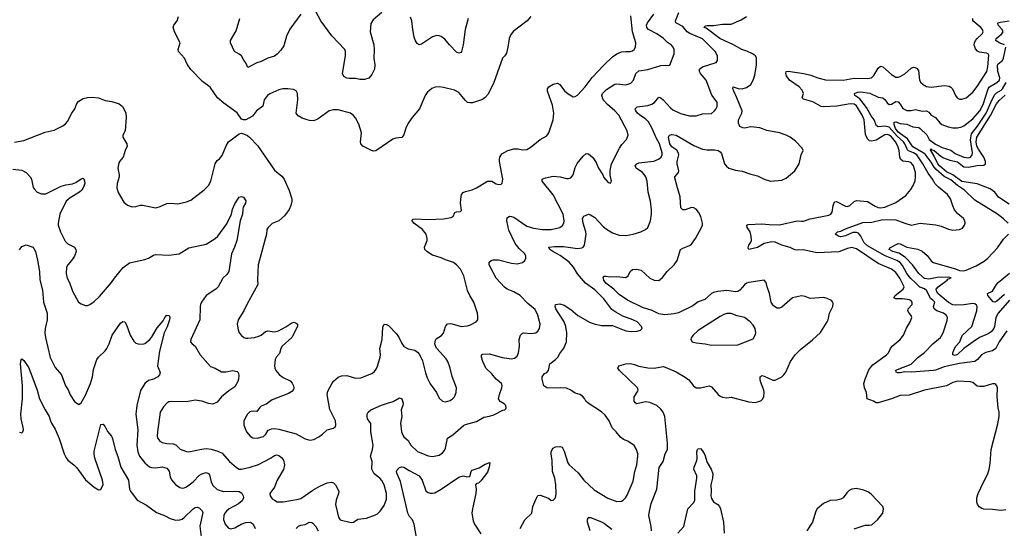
# Model space of a CAD drawing. Header units: inches. Extents: x 1245430 to 1420861, y 606325 to 671315.
# Tile 214 of 256: x 1346651 to 1355617, y 644013 to 648640. Entities that reach past the tile are written whole.
import ezdxf

# ---------------------------------------------------------------- set-up
doc = ezdxf.new("R2010")
doc.units = ezdxf.units.IN
doc.header["$MEASUREMENT"] = 0
doc.layers.add('B3644', color=7, linetype='Continuous')
doc.layers.add('B3654', color=7, linetype='Continuous')

msp = doc.modelspace()

# ---------------------------------------------------------------- linework, layer by layer
at = {"layer": 'B3644', "color": 5}
for points, elevation in [([(1349950, 648706.3), (1349870, 648637.6), (1349850, 648604), (1349844, 648530), (1349875.6, 648410), (1349879.6, 648370), (1349876.9, 648290), (1349885, 648230), (1349880.8, 648190), (1349858.9, 648141.1), (1349830, 648109.4), (1349790, 648095.6), (1349750, 648095.6), (1349710, 648106), (1349650, 648105.1), (1349630, 648109.4), (1349603.9, 648123.9), (1349591.6, 648151.6), (1349617.8, 648310), (1349617.2, 648350), (1349611.1, 648370), (1349493.9, 648493.9), (1349394, 648630), (1349349.7, 648709.7)], 960), ([(1350000, 647518.3), (1349893.2, 647446.8), (1349870, 647445.3), (1349850, 647451.7), (1349776.2, 647490), (1349757.4, 647510), (1349754.3, 647530), (1349763, 647610), (1349739.6, 647690), (1349710, 647746), (1349690, 647769.3), (1349664, 647790), (1349550, 647819.6), (1349510, 647820.7), (1349470, 647809.5), (1349370, 647737), (1349330, 647719.7), (1349290, 647721.7), (1349267.7, 647727.7), (1349223.5, 647743.5), (1349185.5, 647765.5), (1349167.3, 647790), (1349184.5, 647910), (1349180.9, 647970), (1349170, 647994), (1349144.1, 648004.1), (1349091.4, 648011.4), (1349048.7, 648011.3), (1349010, 648002), (1348930, 647964.5), (1348907.7, 647950), (1348878, 647910), (1348866, 647854), (1348807.9, 647812.1), (1348770, 647762), (1348711.1, 647728.9), (1348690, 647728.7), (1348670, 647735.3), (1348631.6, 647791.6), (1348510, 647880.7), (1348452.7, 647930), (1348385.7, 648025.7), (1348316.6, 648076.6), (1348208.2, 648188.2), (1348176.6, 648236.6), (1348150.9, 648290.9), (1348098.7, 648350), (1348095.1, 648370), (1348111.8, 648430), (1348062.2, 648530), (1348050, 648572), (1348055.1, 648590), (1348083.7, 648630), (1348096.2, 648670)], 980), ([(1349210, 648691.6), (1349110, 648552.6), (1349080.7, 648490), (1349057, 648403), (1349030, 648363), (1348997.6, 648330), (1348970, 648309.7), (1348910, 648289.7), (1348850, 648259.2), (1348810, 648248.4), (1348730, 648205.2), (1348710, 648249), (1348691.4, 648271.4), (1348671.8, 648310), (1348650, 648327), (1348606, 648350), (1348569.4, 648430), (1348569.4, 648450), (1348620.9, 648539.1), (1348656.8, 648650)], 960), ([(1346604.5, 647524.5), (1346690, 647542.4), (1346882.6, 647617.4), (1346964.8, 647635.2), (1347044.8, 647675.2), (1347067.3, 647692.7), (1347085.1, 647714.9), (1347124.5, 647790), (1347151.8, 647830), (1347170, 647878), (1347190, 647898.8), (1347230, 647922), (1347268.1, 647931.9), (1347310, 647934), (1347368.2, 647928.2), (1347430, 647904.9), (1347490, 647897.1), (1347555.8, 647875.8), (1347587.3, 647850), (1347610, 647811.3), (1347617.1, 647790), (1347620.4, 647750), (1347612.4, 647630), (1347591, 647590), (1347590.8, 647570), (1347628.2, 647510), (1347628.4, 647490), (1347610.4, 647450), (1347593.4, 647390), (1347560.3, 647350), (1347550, 647322), (1347544.9, 647290), (1347558, 647230), (1347556.4, 647210), (1347538, 647150), (1347536.4, 647110), (1347548.6, 647068.6), (1347599, 646979), (1347632.2, 646952.2), (1347676.4, 646936.4), (1347710, 646939.5), (1347750, 646953.1), (1347770, 646952.9), (1347890, 646928.4), (1347930, 646940.4), (1347990, 646968.4), (1348030, 646970.5), (1348090, 646964), (1348170, 646981.6), (1348210, 646997.1), (1348330, 647090.8), (1348370, 647130.8), (1348391.3, 647170), (1348432, 647330), (1348450, 647358.8), (1348470, 647374.8), (1348494.5, 647405.5), (1348530, 647491), (1348551.5, 647528.5), (1348650, 647602.8), (1348670, 647606.8), (1348690, 647602.8), (1348725.8, 647585.8), (1348748.2, 647568.2), (1348815.8, 647495.8), (1348971.8, 647271.8), (1349037.2, 647217.2), (1349060.5, 647190), (1349106.2, 647086.2), (1349128, 647010), (1349128.2, 646990), (1349120.4, 646950), (1349106.5, 646913.5), (1349063.8, 646856.2), (1349010.3, 646809.7), (1348950, 646784.5), (1348913, 646750), (1348902, 646730), (1348898.4, 646690), (1348822, 646410), (1348816.7, 646276.7), (1348820.7, 646230), (1348718, 646050), (1348693, 645990), (1348641.6, 645910), (1348630.5, 645870), (1348639.8, 645819.8), (1348650.8, 645790), (1348670, 645766.8), (1348691.3, 645750), (1348710, 645743.8), (1348730, 645743.7), (1348788, 645750), (1348830, 645760.3), (1348849.4, 645770), (1348890, 645804), (1348909.6, 645810.4), (1348970, 645800.3), (1349009.3, 645810), (1349074.6, 645845.4), (1349130, 645883.8), (1349150, 645888.2), (1349170, 645879.3), (1349180.5, 645870), (1349181.3, 645850), (1349127.8, 645750), (1349042, 645670), (1349030.4, 645650), (1349016.1, 645603.9), (1348990, 645573.2), (1348978, 645550), (1348970.4, 645490), (1348974, 645470), (1348984.4, 645450), (1349017.6, 645410), (1349050, 645383.6), (1349113.4, 645353.4), (1349133.8, 645333.8), (1349145.8, 645310), (1349148.9, 645290), (1349144.4, 645275.6), (1349130, 645258.7), (1349099.8, 645240.2), (1348950, 645180.4), (1348896.1, 645143.9), (1348850, 645123), (1348834.4, 645110), (1348810, 645075.1), (1348770, 645077.4), (1348747, 645073), (1348724.4, 645050), (1348701.6, 645010), (1348692.5, 644987.5), (1348692.7, 644950), (1348715.5, 644890), (1348750, 644850.5), (1348775.6, 644835.6), (1348814.2, 644834.2), (1348870, 644848.8), (1348891.2, 644870), (1348914, 644906), (1348942.9, 644917.1), (1348970, 644919.6), (1349010, 644914), (1349170, 644874), (1349250, 644828), (1349294.6, 644814.6), (1349330, 644822.2), (1349374.5, 644845.5), (1349408.2, 644870), (1349449.7, 644910.3), (1349510, 644922.8), (1349523.7, 644936.3), (1349529.3, 644950), (1349525.6, 644990), (1349473.9, 645093.9), (1349449.7, 645230), (1349458.2, 645261.8), (1349492.8, 645327.2), (1349510, 645350.7), (1349551.9, 645388.1), (1349581.2, 645398.8), (1349630, 645402.4), (1349710, 645380.3), (1349757.7, 645382.3), (1349858.6, 645421.4), (1349881.3, 645438.7), (1349897.7, 645462.3), (1349910.9, 645489.1), (1349934.7, 645570), (1349937.4, 645590), (1349931, 645650), (1349952.9, 645730), (1349957.1, 645842.9), (1349970, 645870.6), (1349990, 645868), (1350000, 645863)], 980), ([(1346590, 647281.7), (1346671, 647270), (1346710.8, 647250), (1346747.3, 647210), (1346757.3, 647190), (1346774.2, 647114.2), (1346781.4, 647101.4), (1346810.6, 647070), (1346850, 647054.6), (1346890, 647056.9), (1347030, 647124.7), (1347070, 647138.5), (1347133.4, 647146.6), (1347161.8, 647158.2), (1347210, 647192.7), (1347230, 647197.3), (1347233.8, 647193.8), (1347242.6, 647170), (1347242.8, 647150), (1347229, 647110), (1347216.9, 647090), (1347196.5, 647070), (1347110, 647020.3), (1347075.5, 646990), (1347016.8, 646870), (1347001.2, 646790), (1347002.8, 646770), (1347023.1, 646710), (1347065.4, 646625.4), (1347090, 646600.4), (1347150.4, 646570.3), (1347162.8, 646550), (1347164, 646530), (1347150.5, 646489.5), (1347124, 646450), (1347089, 646411), (1347078.4, 646390), (1347074.9, 646330), (1347082.6, 646290), (1347104.4, 646250), (1347130.6, 646170), (1347187.3, 646070), (1347210, 646054.8), (1347250, 646041), (1347270, 646038.8), (1347290, 646047.7), (1347330, 646075.5), (1347379, 646121), (1347487.8, 646250), (1347514.3, 646290), (1347592.8, 646387.2), (1347650, 646428.8), (1347790, 646457), (1347824, 646470), (1347870, 646498.8), (1347890, 646504), (1348010, 646498.3), (1348102, 646510), (1348190, 646564.9), (1348350, 646598.9), (1348431.4, 646648.6), (1348454, 646670), (1348536.8, 646783.2), (1348578.7, 646870), (1348590, 646916), (1348610, 646964.7), (1348630, 646998), (1348650, 647024.7), (1348670, 647032), (1348690, 647024.7), (1348710, 646991.3), (1348707.3, 646970), (1348686.9, 646933.1), (1348682.9, 646917.1), (1348679, 646870), (1348659.6, 646810), (1348627.6, 646632.4), (1348606.2, 646570), (1348579.3, 646510), (1348556.9, 646350), (1348538, 646322), (1348501.6, 646290), (1348459.3, 646210), (1348438, 646190), (1348350, 646131.5), (1348308, 646070), (1348297.3, 646050), (1348294, 646030), (1348292.4, 645910), (1348211, 645730), (1348206, 645710), (1348222, 645690), (1348250, 645671.3), (1348295.8, 645590), (1348390, 645484.4), (1348430, 645468.9), (1348490, 645436.5), (1348530, 645436.1), (1348590, 645447.2), (1348630, 645440.5), (1348639.3, 645430), (1348645.5, 645405.5), (1348643.6, 645370), (1348637.8, 645350), (1348610, 645299.1), (1348555.6, 645264.4), (1348490.3, 645210), (1348450, 645161.3), (1348410, 645142.3), (1348370, 645147.2), (1348310, 645171), (1348250, 645177.6), (1348170, 645164.2), (1348030, 645167.2), (1348010, 645163.1), (1347990, 645151.2), (1347960.5, 645119.5), (1347929, 645070), (1347904.8, 644890), (1347904, 644850), (1347909.3, 644830), (1347927.1, 644807), (1347950, 644793), (1347990, 644784.3), (1348050, 644782.4), (1348071.8, 644771.8), (1348113.9, 644733.9), (1348170, 644710.3), (1348190.9, 644709.1), (1348305.8, 644734.2), (1348350, 644739.2), (1348393.9, 644733.9), (1348455.6, 644715.6), (1348496.2, 644696.2), (1348560.2, 644620.2), (1348624.8, 644564.8), (1348650, 644550.2), (1348670, 644550.2), (1348750, 644569.3), (1348825.6, 644594.4), (1348935.8, 644650), (1348970, 644675.3), (1348990, 644682.4), (1349010, 644676.5), (1349035.8, 644655.8), (1349053.4, 644633.4), (1349063.9, 644590), (1349052, 644548), (1348996.9, 644450), (1348970, 644387), (1348927.8, 644330), (1348930.6, 644310), (1348950, 644282), (1348970, 644267.7), (1348995.2, 644255.2), (1349050, 644253.4), (1349190, 644278.4), (1349210, 644285.7), (1349319.9, 644360.1), (1349383, 644397), (1349450, 644427.3), (1349490, 644434.3), (1349510, 644426.9), (1349526, 644410), (1349555.8, 644350), (1349554.7, 644330), (1349532.9, 644270), (1349526, 644230), (1349554.9, 644114.9), (1349570, 644091), (1349670, 644066), (1349690, 644070.4), (1349730, 644095.8), (1349810, 644106.7), (1349890, 644134.9), (1349910, 644146), (1349932.2, 644167.7), (1349970, 644220.7), (1349990, 644278), (1349992.1, 644330), (1349968.6, 644410), (1349950, 644447.6), (1349930, 644469.7), (1349880.4, 644510), (1349858.7, 644550), (1349860.8, 644620.8), (1349846.3, 644670), (1349864.7, 644730), (1349868.8, 644770), (1349847.4, 644890), (1349847.7, 644967.7), (1349818, 645010), (1349814, 645030), (1349816.2, 645050), (1349825.1, 645070), (1349850, 645090.4), (1349945.3, 645134.7), (1350000, 645151)], 960), ([(1346650, 646547.7), (1346670, 646578), (1346710, 646591.3), (1346770, 646570.8), (1346779.5, 646559.5), (1346794.4, 646530), (1346813.3, 646453.3), (1346830.3, 646350), (1346834.4, 646274.4), (1346859, 646179), (1346869.2, 646070), (1346900.2, 645970), (1346901.6, 645910), (1346882.9, 645830), (1346880.2, 645790), (1346884.7, 645750), (1346928.3, 645568.3), (1346975.4, 645475.4), (1347030.6, 645410), (1347068.7, 645310), (1347091.5, 645271.5), (1347110, 645226.8), (1347150, 645167.3), (1347190, 645138.8), (1347210, 645153.4), (1347250, 645224.2), (1347295.8, 645330), (1347314.4, 645390), (1347323.3, 645456.7), (1347353.3, 645550), (1347367.6, 645570), (1347430, 645627.2), (1347446, 645650), (1347467.4, 645690), (1347494.7, 645770), (1347570, 645878), (1347590, 645894), (1347610, 645891.3), (1347624.4, 645864.4), (1347655.6, 645770), (1347690, 645714.9), (1347710, 645698.7), (1347730, 645690.3), (1347770, 645687.6), (1347790, 645695.3), (1347833.4, 645726.6), (1347851.9, 645748.1), (1347904.3, 645835.7), (1347959.1, 645900.9), (1347971.8, 645930), (1347990, 645951.4), (1348011, 645950), (1348019.8, 645930), (1348016.3, 645910), (1347993.6, 645846.4), (1347965.4, 645790), (1347924.9, 645624.9), (1347906.7, 645490), (1347931.6, 645431.5), (1347925.3, 645410), (1347910, 645389.7), (1347870, 645369.7), (1347822.8, 645357.2), (1347790.4, 645329.6), (1347751.8, 645268.2), (1347718, 645130), (1347707.9, 645050), (1347726, 644910), (1347718.2, 644770), (1347727.9, 644707.9), (1347740.8, 644670), (1347790, 644608.5), (1347833.1, 644573.1), (1347850, 644566.5), (1347890, 644562.8), (1347950, 644571.5), (1347990, 644560.3), (1348012.5, 644532.5), (1348022.2, 644482.2), (1348033.8, 644453.8), (1348071.4, 644411.4), (1348110, 644383.1), (1348130, 644378.7), (1348150, 644381.1), (1348170, 644390.3), (1348230, 644436.5), (1348290, 644496.1), (1348310, 644509.2), (1348350, 644519.6), (1348370, 644511.8), (1348378.1, 644498.1), (1348394.8, 644434.8), (1348410, 644402), (1348450, 644367.6), (1348506.7, 644346.7), (1348610, 644350.9), (1348650, 644347), (1348673.9, 644333.9), (1348687.6, 644310), (1348688.4, 644290), (1348675.7, 644264.3), (1348643.5, 644236.5), (1348559.6, 644190), (1348534.6, 644170), (1348518.9, 644150), (1348510.3, 644130), (1348507.3, 644092.7), (1348521.3, 644050), (1348550, 644017.1), (1348570, 644008.9), (1348610, 644017.4), (1348669, 644051), (1348710, 644067.1), (1348749, 644069), (1348762.8, 644062.8), (1348775.8, 644050), (1348795.3, 644010)], 940), ([(1346650, 644886.4), (1346670, 644883), (1346679.3, 644890), (1346685.1, 644910), (1346684.2, 644930), (1346665.7, 645010), (1346662.2, 645050), (1346676.4, 645190), (1346676, 645310), (1346659.7, 645510), (1346665.1, 645550), (1346670, 645556.3), (1346690, 645538.8), (1346734.3, 645474.3), (1346810, 645270.8), (1346831.1, 645191.1), (1346883.1, 645090), (1346920.4, 645030), (1346930.4, 644990), (1346940.3, 644970), (1346975.2, 644915.2), (1347010, 644830.5), (1347056.3, 644690), (1347073.6, 644653.6), (1347090, 644633.6), (1347145.3, 644590), (1347170, 644562.6), (1347250, 644454.9), (1347330, 644388.5), (1347370, 644363), (1347390, 644367.3), (1347409.8, 644410.2), (1347406.3, 644450), (1347336.8, 644650), (1347328.2, 644691.8), (1347330, 644714.8), (1347390, 644956), (1347410, 644960.7), (1347430, 644937.3), (1347450, 644894.8), (1347488, 644850), (1347497.6, 644830), (1347520.7, 644730), (1347544.9, 644664.9), (1347572.1, 644570), (1347642, 644450), (1347652.3, 644370), (1347659.1, 644350), (1347721.6, 644270), (1347804.4, 644224.4), (1347896.7, 644156.7), (1347970, 644130.3), (1348022.4, 644102.4), (1348070, 644088), (1348110, 644089.2), (1348130, 644097.6), (1348150, 644111.4), (1348230, 644188.9), (1348250, 644201.7), (1348270, 644204.9), (1348290, 644196.4), (1348313.5, 644173.5), (1348317.5, 644157.5), (1348292.7, 644032.7), (1348306.7, 643910)], 920), ([(1349170, 644010.2), (1349190, 644031.1), (1349210, 644042), (1349250.9, 644049.1), (1349290, 644068.5), (1349310, 644066.4), (1349320.3, 644060.3), (1349349.1, 644029.1), (1349369.3, 643989.3)], 940)]:
    msp.add_lwpolyline(points, dxfattribs=dict(at, elevation=elevation))
at = {"layer": 'B3654', "color": 5}
for points, elevation in [([(1351210, 644010.8), (1351250, 644090.6), (1351314.5, 644150), (1351325.4, 644210), (1351350, 644274.8), (1351370, 644310.8), (1351390, 644314.8), (1351466.2, 644286.2), (1351490, 644267.3), (1351510, 644267.7), (1351529.2, 644290), (1351535.8, 644330), (1351533.5, 644410), (1351525.3, 644470), (1351503.8, 644530), (1351498.5, 644630), (1351489.8, 644690.2), (1351491.1, 644710), (1351498.9, 644730), (1351510, 644743.1), (1351530, 644754.3), (1351570, 644757.6), (1351590.2, 644750.2), (1351610, 644714), (1351642.2, 644610), (1351653.8, 644590), (1351736.4, 644516.4), (1351788.9, 644450), (1351882.7, 644362.7), (1352006.4, 644286.4), (1352090, 644257.6), (1352130, 644260.4), (1352146, 644270), (1352168.4, 644291.5), (1352184.1, 644315.9), (1352239, 644441), (1352253.8, 644530), (1352271.8, 644590), (1352279.7, 644670), (1352278.9, 644690), (1352266.6, 644730), (1352246.1, 644766.1), (1352190, 644805.1), (1352150, 644821.6), (1352121.4, 644841.4), (1352084.2, 644890), (1352047.6, 644927.6), (1352019.7, 644990), (1351982.9, 645042.9), (1351950, 645073.3), (1351826.6, 645150), (1351807, 645170), (1351794.7, 645194.7), (1351776.6, 645216.6), (1351751.3, 645231.3), (1351710, 645243.6), (1351669.4, 645270), (1351630, 645287.1), (1351571.7, 645291.7), (1351470, 645287.6), (1351452.3, 645292.3), (1351424.5, 645310), (1351409.6, 645370), (1351409.5, 645390), (1351430, 645421), (1351450, 645431), (1351465.2, 645450), (1351477.2, 645510), (1351531.8, 645548.2), (1351550.8, 645569.2), (1351570, 645603), (1351607.7, 645652.3), (1351631.2, 645710), (1351632.6, 645790), (1351623.8, 645850), (1351607.9, 645890), (1351532.6, 646010), (1351526.2, 646030), (1351530, 646050.6), (1351570, 646056.5), (1351610, 646042.6), (1351670, 646003.6), (1351732.7, 645950), (1351846.2, 645886.2), (1351891.2, 645868.8), (1351950, 645857.6), (1352050, 645859.5), (1352170, 645810.4), (1352223.9, 645803.9), (1352273, 645807), (1352303.2, 645816.8), (1352319, 645830), (1352313.2, 645850), (1352272.7, 645890), (1352233.2, 645910), (1352142, 645942), (1352078.7, 645978.7), (1352044.6, 646004.6), (1351970, 646102), (1351890, 646183.1), (1351803.8, 646243.8), (1351730, 646328.5), (1351694.3, 646390), (1351654.8, 646434.8), (1351573.9, 646493.9), (1351504.7, 646530), (1351478.7, 646550), (1351469.3, 646570), (1351521.9, 646578.1), (1351603.3, 646576.7), (1351730, 646559.3), (1351770, 646563.1), (1351783.7, 646570), (1351794.3, 646590), (1351808.7, 646690), (1351806.8, 646710), (1351781.4, 646790), (1351777.6, 646830), (1351788.2, 646851.8), (1351830, 646870.4), (1351850, 646865.5), (1351890, 646840.3), (1351961.9, 646761.9), (1351994.4, 646734.4), (1352050, 646702.2), (1352110, 646680.7), (1352170, 646678.2), (1352239, 646690), (1352308.7, 646711.3), (1352349.7, 646730.3), (1352371.1, 646748.9), (1352396.9, 646810), (1352404.7, 646870), (1352404.7, 646910), (1352395.4, 646990), (1352373.5, 647070), (1352365.3, 647170), (1352354.2, 647210), (1352342.2, 647230), (1352322.6, 647250), (1352264.7, 647290), (1352256.9, 647310), (1352269.6, 647330), (1352290, 647338), (1352425.6, 647354.4), (1352469.6, 647370), (1352491.2, 647390), (1352500.4, 647410), (1352501.4, 647430), (1352477.7, 647510), (1352446.8, 647566.8), (1352410.5, 647650), (1352375.9, 647710), (1352350, 647738.1), (1352299.3, 647770), (1352277.6, 647790), (1352261.7, 647810), (1352255.6, 647830), (1352273.5, 647846.5), (1352370, 647859.3), (1352408.4, 647871.6), (1352432.2, 647887.8), (1352470, 647935.8), (1352490, 647928.9), (1352510, 647911.3), (1352577.6, 647837.6), (1352599.8, 647819.8), (1352670, 647786.3), (1352750, 647766.7), (1352810, 647766.7), (1352870, 647783.7), (1352950, 647788), (1352979, 647810), (1352990, 647824.7), (1353002.7, 647850), (1353003.7, 647890), (1352954.9, 647954.9), (1352901.5, 648090), (1352851.8, 648150), (1352841.2, 648170), (1352841.5, 648190), (1352868.6, 648211.4), (1352992.7, 648250), (1353007, 648270), (1353005.1, 648310), (1352984.4, 648350), (1352967.1, 648370), (1352870, 648465.7), (1352753, 648513), (1352730.6, 648530.6), (1352690, 648577), (1352627, 648610), (1352622.9, 648630), (1352653.6, 648706.4)], 940), ([(1350000, 645151), (1350053.2, 645166.8), (1350110, 645199.1), (1350130, 645191), (1350142.6, 645150), (1350139.6, 645130), (1350123.7, 645090), (1350130.2, 645030.2), (1350119.6, 644970), (1350129, 644890), (1350139.9, 644859.9), (1350150, 644845.5), (1350190, 644810.7), (1350214.4, 644770), (1350273.3, 644713.3), (1350370, 644672), (1350410, 644666.5), (1350470, 644679.5), (1350500.9, 644699.1), (1350519.3, 644720.7), (1350530, 644742.8), (1350547.6, 644832.4), (1350595.2, 644864.8), (1350692.6, 644947.4), (1350710, 644956.9), (1350810, 644983.8), (1350876.6, 645023.4), (1350930, 645032.2), (1350970, 645044.9), (1351050, 645086.8), (1351069, 645091), (1351079, 645101), (1351082, 645110), (1351077.2, 645130), (1351064.1, 645144.1), (1351026.3, 645166.3), (1351012, 645190), (1351020.5, 645230), (1351042.4, 645290), (1351045.1, 645310), (1351038.3, 645330), (1350990.5, 645370.5), (1350950, 645419.7), (1350895.1, 645470), (1350868.4, 645531.6), (1350856.3, 645570), (1350856, 645590), (1350870, 645598.4), (1350930, 645601.5), (1351045.8, 645565.8), (1351130, 645555.6), (1351158, 645562), (1351180.4, 645579.6), (1351194.7, 645610), (1351203, 645670), (1351199.6, 645730), (1351212.3, 645770), (1351230, 645787.7), (1351238, 645790), (1351310, 645785.2), (1351352.3, 645790), (1351370, 645805.5), (1351383.5, 645830), (1351391, 645870), (1351370, 645953.2), (1351344.9, 646004.9), (1351279.3, 646059.3), (1351210, 646131.9), (1351150, 646165.8), (1351089, 646189), (1351065.7, 646205.7), (1350991.2, 646290), (1350927.3, 646410), (1350927.3, 646432.7), (1350944, 646450), (1350963.3, 646456.7), (1351010, 646456), (1351130, 646425.2), (1351181.5, 646418.5), (1351229.3, 646430.7), (1351252, 646448), (1351261.2, 646470), (1351260.9, 646490), (1351251.6, 646510), (1351199.1, 646559), (1351164.3, 646604.3), (1351106.6, 646726.6), (1351087.6, 646810), (1351090, 646838.8), (1351110, 646851.6), (1351130, 646850.2), (1351150, 646842.3), (1351270, 646761.3), (1351330, 646742.4), (1351412.5, 646732.5), (1351490, 646731.5), (1351569, 646750), (1351593.5, 646766.5), (1351605.6, 646790), (1351607.8, 646810), (1351599.7, 646870), (1351510, 647048), (1351407.8, 647170), (1351409.4, 647190), (1351438, 647202), (1351510, 647216.5), (1351571.7, 647211.7), (1351630, 647196), (1351650, 647195.3), (1351670, 647202.4), (1351690.8, 647229.2), (1351710, 647294), (1351728.2, 647331.8), (1351782.5, 647397.5), (1351810, 647421.6), (1351830, 647420.4), (1351870, 647386.4), (1351899.4, 647339.4), (1351922.4, 647290), (1351960.7, 647230), (1351970, 647204.7), (1352010, 647158), (1352030, 647152), (1352039, 647170), (1352029.2, 647229.2), (1352029.4, 647269.4), (1352041.3, 647330), (1352111.9, 647470), (1352135, 647505), (1352176.9, 647550), (1352193, 647590), (1352184, 647630), (1352106.4, 647770), (1352072.1, 647810), (1352002.7, 647870), (1351965.7, 647910), (1351951.3, 647950), (1351959.7, 647970), (1351993.8, 648006.2), (1352070, 648053.6), (1352090, 648056.9), (1352170, 648047.7), (1352216.5, 648063.5), (1352242, 648090), (1352262.7, 648150), (1352290, 648174.3), (1352370, 648186.2), (1352490, 648224.7), (1352527.7, 648227.7), (1352557.2, 648222.8), (1352572.8, 648227.2), (1352609.6, 648330), (1352609.6, 648370), (1352602, 648390), (1352588, 648408), (1352550, 648432.3), (1352513.6, 648470), (1352452.2, 648510), (1352378.5, 648550), (1352362.2, 648570), (1352359.9, 648590), (1352367.4, 648612.6), (1352425.8, 648690)], 960), ([(1350000, 645863), (1350010, 645858), (1350081.5, 645781.5), (1350106.3, 645746.3), (1350130, 645693), (1350150, 645667), (1350190, 645647), (1350250, 645634), (1350275.1, 645615.1), (1350292.9, 645592.9), (1350318, 645538), (1350346.6, 645426.6), (1350362.6, 645382.6), (1350390, 645327.7), (1350446, 645250), (1350470, 645198), (1350502, 645170), (1350530, 645164.9), (1350570, 645176.3), (1350592.7, 645190), (1350609.6, 645210.4), (1350627, 645250), (1350627.3, 645290), (1350590, 645395.3), (1350571.6, 645470), (1350549.7, 645529.7), (1350535.2, 645555.2), (1350449.7, 645649.7), (1350437.6, 645670), (1350431.5, 645690), (1350436.6, 645723.4), (1350444.6, 645735.4), (1350493.4, 645766.6), (1350510, 645787.3), (1350527.8, 645850), (1350547.2, 645872.8), (1350570, 645875.3), (1350590, 645871.8), (1350670, 645848.8), (1350730, 645854.9), (1350757.2, 645862.8), (1350809, 645890), (1350822.7, 645910), (1350824.1, 645944.1), (1350819.5, 645970), (1350788, 646070), (1350750.9, 646130.9), (1350730, 646177.2), (1350696.9, 646310), (1350665.6, 646370), (1350630, 646409.6), (1350600.9, 646430), (1350530, 646455.1), (1350490, 646474.8), (1350410, 646499.3), (1350357.6, 646530), (1350339.6, 646550), (1350337.6, 646570), (1350360.7, 646630), (1350362.9, 646650), (1350351.3, 646690), (1350318.7, 646730), (1350239.5, 646790), (1350223.7, 646810), (1350225.1, 646814.9), (1350235.1, 646824.9), (1350251.7, 646828.3), (1350370, 646823.6), (1350510, 646828), (1350580.1, 646839.9), (1350599, 646850), (1350614.8, 646885.2), (1350628, 646892), (1350664.1, 646895.9), (1350674.9, 646905.1), (1350664.7, 646970), (1350667.7, 647007.7), (1350675.6, 647050), (1350691, 647069), (1350710, 647078), (1350770, 647093.1), (1350810, 647110.3), (1350910, 647172.4), (1350950.4, 647170.4), (1350990, 647148), (1351010, 647142), (1351036.2, 647143.8), (1351046, 647154), (1351051.8, 647190), (1351020.5, 647350), (1351020.5, 647370), (1351024.2, 647390), (1351041.5, 647418.5), (1351097.2, 647450), (1351150, 647466.7), (1351190, 647466.4), (1351230, 647455.8), (1351270, 647459.5), (1351310, 647482.4), (1351389.4, 647550), (1351450, 647583), (1351469.7, 647610.3), (1351509.7, 647730), (1351516, 647790), (1351503.8, 647863.8), (1351457, 647990), (1351458, 648010), (1351469.4, 648030), (1351510, 648054.4), (1351550, 648062), (1351570, 648050.6), (1351613.4, 647993.4), (1351644.5, 647964.5), (1351690, 647939.3), (1351710, 647940.5), (1351730, 647954.9), (1351799.8, 648030), (1351865, 648115), (1351970, 648226.2), (1352050, 648303.2), (1352090, 648329.1), (1352130, 648346.7), (1352170, 648351.6), (1352210, 648350.3), (1352230, 648356.9), (1352247.8, 648370), (1352259.7, 648390), (1352262, 648430), (1352232.2, 648530), (1352215.2, 648675.2)], 980), ([(1351304.9, 648670), (1351272.4, 648630), (1351146.3, 648533.7), (1351119.9, 648500.1), (1351108.4, 648470), (1351097.6, 648390), (1351084.4, 648335.6), (1351070, 648312.7), (1351048, 648290), (1350968.7, 648070), (1350917.7, 647962.3), (1350888.6, 647931.4), (1350865, 647915), (1350774.8, 647885.2), (1350750, 647882.6), (1350730, 647888.2), (1350710, 647903.6), (1350650, 647978.4), (1350610, 647998.7), (1350510, 648024.7), (1350470.4, 648029.6), (1350433.8, 648026.2), (1350405.3, 648014.7), (1350362.3, 647977.7), (1350344.4, 647950), (1350290.4, 647830), (1350224.4, 647750), (1350190, 647699.3), (1350166.6, 647653.4), (1350150, 647594), (1350140.3, 647579.7), (1350130, 647569.6), (1350076.7, 647563.3), (1350050, 647551.8), (1350000, 647518.3)], 980), ([(1350734.9, 648650), (1350707.2, 648550), (1350688.9, 648411.1), (1350675.5, 648350), (1350670, 648342.7), (1350650, 648336), (1350630, 648343.7), (1350563.6, 648410), (1350522.5, 648462.5), (1350490, 648487.6), (1350470, 648494.7), (1350450, 648496.3), (1350410, 648484.2), (1350310, 648416.2), (1350290, 648412.3), (1350270, 648423.7), (1350252.7, 648452.7), (1350242.3, 648482.3), (1350229.7, 648550), (1350222, 648630), (1350210, 648662.7)], 960), ([(1352403.9, 643990), (1352402.2, 644030), (1352380.4, 644130), (1352386, 644170), (1352401.6, 644238.4), (1352454, 644370), (1352475.2, 644564.8), (1352510, 644620.7), (1352529.7, 644690), (1352549.8, 644730.2), (1352551.6, 644788.4), (1352530, 644999), (1352524.9, 645030), (1352510, 645071.1), (1352490, 645098), (1352452.6, 645130), (1352390, 645158.5), (1352350, 645164), (1352270, 645145.7), (1352256, 645156), (1352247.4, 645170), (1352247.1, 645210), (1352279.8, 645260.2), (1352282.8, 645270), (1352276.8, 645290), (1352114.2, 645450), (1352098.9, 645470), (1352106, 645490), (1352170, 645510.2), (1352210, 645513.7), (1352250, 645503.8), (1352290, 645487.6), (1352370, 645472.2), (1352430, 645471.1), (1352510, 645484.9), (1352530, 645479.7), (1352630, 645436.2), (1352710, 645389.1), (1352743.5, 645363.5), (1352786.5, 645310), (1352810, 645291.6), (1352850, 645290.3), (1352930, 645307.7), (1352950, 645299.1), (1353010.3, 645230.3), (1353030, 645214), (1353050, 645204.9), (1353090, 645198.8), (1353130, 645207.3), (1353290, 645163.1), (1353350, 645158.4), (1353390, 645168.2), (1353403.5, 645176.5), (1353417, 645190), (1353426.5, 645213.5), (1353431.5, 645248.5), (1353427.6, 645270), (1353396.9, 645350), (1353393.3, 645370), (1353394.5, 645390), (1353401.7, 645398.3), (1353410, 645402.4), (1353430, 645398.5), (1353510, 645361.1), (1353530, 645361.6), (1353590, 645390.4), (1353610, 645408), (1353627.7, 645432.3), (1353671.1, 645530), (1353711.3, 645590), (1353760, 645640), (1353870, 645727.4), (1353944.5, 645795.5), (1354004, 645890), (1354012.8, 645910), (1354025.1, 645970), (1354055.8, 646030), (1354059.3, 646059.3), (1354057, 646070), (1354044.7, 646084.7), (1354005.1, 646105.1), (1353972.6, 646112.6), (1353850, 646103.5), (1353803.1, 646123.1), (1353770, 646126.9), (1353690, 646109.7), (1353590, 646023.5), (1353570, 646016.1), (1353550, 646016.4), (1353516.1, 646036.1), (1353493.1, 646070), (1353479.5, 646150), (1353458.4, 646210), (1353450, 646249.2), (1353430, 646269.6), (1353290, 646248.7), (1353270, 646242), (1353250, 646228.5), (1353210, 646180.4), (1353190, 646167.1), (1353170, 646163.5), (1353090, 646177.7), (1353010, 646167), (1352970, 646156.8), (1352950, 646148.1), (1352890, 646093.3), (1352830, 646072.9), (1352782, 646038), (1352650, 645973.5), (1352610, 645963.1), (1352525.9, 645954.1), (1352470, 645962.8), (1352410, 645993.4), (1352323, 646023), (1352185.4, 646090), (1352110, 646141.2), (1352062, 646190), (1351990, 646243.4), (1351969.2, 646270), (1351965.1, 646294.9), (1351973.6, 646306.4), (1351990, 646307.4), (1352030, 646300.3), (1352090, 646304.2), (1352170, 646295.5), (1352191.2, 646308.8), (1352211.7, 646348.3), (1352230, 646366.8), (1352269.4, 646370.6), (1352310, 646360.7), (1352390.5, 646290), (1352427.3, 646270), (1352470, 646268.9), (1352484.2, 646275.8), (1352504.9, 646295.1), (1352546.9, 646350), (1352609.7, 646410), (1352637.2, 646450), (1352670, 646548), (1352690, 646561.7), (1352750, 646584.9), (1352770, 646598.4), (1352806.6, 646650), (1352861.3, 646750), (1352867.6, 646770), (1352867.6, 646790), (1352852.8, 646850), (1352833.3, 646890), (1352810, 646916.2), (1352790, 646927.6), (1352770, 646931.3), (1352710, 646911.6), (1352690, 646909.6), (1352672, 646930), (1352665.7, 647030), (1352640.5, 647110), (1352618.3, 647201.7), (1352618, 647210), (1352649.7, 647250), (1352654.6, 647265.4), (1352638.8, 647330), (1352638.4, 647350), (1352652.4, 647410), (1352650, 647426), (1352634, 647454), (1352590, 647484.9), (1352571.1, 647510), (1352559.4, 647570), (1352569.1, 647590.9), (1352590, 647595.6), (1352630, 647588.1), (1352790, 647495.3), (1352870, 647463.6), (1352910, 647455.6), (1352976.7, 647456.7), (1353011.4, 647451.4), (1353030, 647439.3), (1353043.1, 647423.1), (1353070.4, 647330), (1353087.6, 647307.6), (1353110, 647290.4), (1353170, 647272), (1353230, 647262), (1353310, 647233.8), (1353370, 647220.3), (1353430, 647190.3), (1353487.5, 647172.5), (1353590, 647180.3), (1353630, 647198.7), (1353710, 647266), (1353749.7, 647330), (1353768.3, 647410), (1353785.6, 647450), (1353776.9, 647470), (1353714.7, 647534.7), (1353668.2, 647570), (1353630.4, 647590.4), (1353569, 647611), (1353453.3, 647633.3), (1353390, 647655.3), (1353310, 647665.7), (1353250, 647654.2), (1353235.3, 647655.3), (1353209.9, 647669.9), (1353197.5, 647697.5), (1353197.7, 647730), (1353226.8, 647790), (1353228.8, 647810), (1353182.3, 647930), (1353153, 647990), (1353145.2, 648014.8), (1353147.6, 648030), (1353194.4, 648014.4), (1353230, 648011.4), (1353270, 648023.2), (1353308.6, 648051.4), (1353331.1, 648088.9), (1353345.1, 648134.9), (1353361.9, 648230), (1353361.8, 648290), (1353351.5, 648311.5), (1353324.4, 648330), (1353273.6, 648353.6), (1353228.3, 648368.2), (1353152, 648412), (1353027.9, 648467.9), (1352902.5, 648562.5), (1352885.6, 648570), (1352885.8, 648574.2), (1352896.6, 648583.4), (1352914, 648586), (1352967.6, 648587.6), (1353050, 648599.5), (1353130, 648598.6), (1353222.4, 648637.6), (1353270, 648667.8)], 920), ([(1355630, 644181.6), (1355590, 644175.4), (1355510, 644185.4), (1355430, 644187.8), (1355412.9, 644192.9), (1355389.6, 644209.6), (1355372.8, 644232.8), (1355365.6, 644250), (1355367.1, 644290), (1355379.7, 644330), (1355426.8, 644433.2), (1355468.5, 644510), (1355480.3, 644550), (1355490, 644602), (1355496.2, 644730), (1355557.6, 644962.4), (1355569.8, 645030), (1355571, 645070), (1355562, 645110), (1355551.5, 645208.5), (1355554, 645290), (1355549.3, 645310), (1355540.9, 645320.9), (1355530, 645326.6), (1355510, 645327.3), (1355430, 645304.2), (1355390, 645301.7), (1355370, 645307.2), (1355330, 645338), (1355310, 645345.3), (1355190, 645351.6), (1355150, 645340.8), (1355090, 645310.7), (1354890, 645270.8), (1354750, 645223.1), (1354670, 645221.7), (1354590, 645191.1), (1354470, 645155.1), (1354450, 645155.6), (1354425.2, 645170), (1354369.6, 645190), (1354361.6, 645250), (1354343, 645290), (1354337.6, 645330), (1354348.7, 645370), (1354384.8, 645455.2), (1354400.4, 645479.6), (1354420.4, 645499.7), (1354544, 645590), (1354562.2, 645610), (1354581.8, 645650), (1354597.6, 645670), (1354669.6, 645730), (1354700.5, 645770), (1354725.1, 645834.9), (1354760.7, 645890), (1354775.6, 645930), (1354767.8, 645950), (1354749.8, 645969.8), (1354739.1, 645990), (1354740.5, 646010), (1354777.6, 646050), (1354778.4, 646070), (1354766.6, 646086.6), (1354752.8, 646092.8), (1354690, 646101.3), (1354630, 646101.6), (1354609.8, 646110), (1354624.4, 646130), (1354696.3, 646190), (1354705.6, 646210), (1354665.9, 646290), (1354630, 646339), (1354590, 646369.1), (1354470, 646423), (1354270, 646554.8), (1354230, 646567.2), (1354190, 646558.1), (1354110, 646529.2), (1353910, 646519), (1353790, 646547.6), (1353730, 646542.4), (1353710, 646545.1), (1353667.1, 646567.2), (1353590, 646587.7), (1353530, 646614.9), (1353498.8, 646618.8), (1353430, 646604.4), (1353370, 646567.6), (1353289.8, 646549.8), (1353283.3, 646563.3), (1353289.8, 646590.2), (1353306.3, 646610), (1353314.5, 646630), (1353311.5, 646671.5), (1353302, 646710), (1353277, 646750), (1353273.2, 646770), (1353283.3, 646776.7), (1353410, 646782.3), (1353475.8, 646775.8), (1353570, 646774.6), (1353730, 646811.1), (1353770, 646805.9), (1353788.3, 646808.3), (1353850, 646828.9), (1354018.4, 646861.6), (1354037.4, 646870), (1354050.6, 646889.4), (1354059.8, 646950), (1354070, 646982), (1354090, 646987), (1354170, 646942.2), (1354190, 646941.8), (1354210, 646948.9), (1354250, 646987.2), (1354270, 646995.5), (1354370, 646984.7), (1354442.5, 646942.5), (1354470, 646932.3), (1354490, 646929.3), (1354530, 646935.6), (1354630, 646975.5), (1354719.8, 647040.2), (1354765.8, 647094.2), (1354787.8, 647132.2), (1354804.4, 647175.6), (1354809.3, 647210), (1354808.3, 647250), (1354790.3, 647310.3), (1354773.4, 647333.4), (1354761.8, 647341.8), (1354747.5, 647347.5), (1354693, 647353), (1354673, 647370), (1354666.7, 647390), (1354660.5, 647450), (1354648.7, 647490), (1354626.5, 647530), (1354590, 647575.4), (1354570, 647590.8), (1354550, 647595.6), (1354530, 647591.9), (1354450, 647544.9), (1354410, 647534.2), (1354390, 647539.3), (1354370, 647556.9), (1354354.5, 647594.5), (1354340.4, 647730), (1354322.7, 647770), (1354270, 647856.2), (1354250, 647870.3), (1354213.8, 647873.8), (1354093, 647853), (1353966.5, 647846.5), (1353950, 647850.7), (1353873.1, 647893.1), (1353790, 647915.8), (1353775.8, 647930), (1353787.4, 647970), (1353777.8, 647997.8), (1353748.7, 648028.7), (1353661.6, 648090), (1353635.3, 648130), (1353628.7, 648150), (1353631.9, 648168.1), (1353650, 648171.4), (1353791, 648150), (1353854.2, 648134.2), (1353919.1, 648110), (1353990, 648093.1), (1354149.9, 648090.1), (1354250, 648109.3), (1354370, 648105.4), (1354407.9, 648112.1), (1354430, 648132.2), (1354470, 648198.9), (1354490, 648216), (1354510, 648211.7), (1354590, 648140.2), (1354630, 648118.5), (1354650, 648116.1), (1354670, 648121.8), (1354710, 648146.4), (1354770, 648199.6), (1354790, 648206.9), (1354804.8, 648204.8), (1354818.3, 648198.3), (1354836.4, 648176.4), (1354845, 648090), (1354855.8, 648070), (1354878, 648050), (1354910, 648033.7), (1354950, 648026.3), (1355070, 648042.6), (1355115.1, 648035.1), (1355130, 648027.7), (1355145.5, 648010), (1355173, 647950), (1355188, 647930), (1355210, 647918.4), (1355230, 647915.8), (1355270, 647930.3), (1355330, 647981.1), (1355370, 648031.7), (1355459, 648170), (1355468.6, 648211.4), (1355477, 648317), (1355469.8, 648329.8), (1355455.5, 648335.5), (1355390, 648346.1), (1355373.3, 648353.3), (1355354.1, 648374.1), (1355342, 648410), (1355344.6, 648430), (1355353.8, 648450), (1355369.8, 648470), (1355415.1, 648510), (1355425.1, 648530), (1355419.8, 648550), (1355403.1, 648570), (1355331, 648630), (1355331.9, 648650)], 880), ([(1355619.8, 648410), (1355570.7, 648430.7), (1355538.9, 648450), (1355544.1, 648470), (1355593.7, 648510), (1355607.3, 648530), (1355598.2, 648550), (1355561.6, 648590), (1355559.7, 648610), (1355581.1, 648618.9), (1355660.5, 648630)], 860), ([(1355640.2, 645810), (1355569.2, 645710), (1355539.6, 645650), (1355510, 645628.6), (1355450, 645613.3), (1355430, 645603.5), (1355410, 645589.7), (1355372.2, 645547.8), (1355350, 645530.8), (1355210, 645510.9), (1355070, 645481.2), (1354990, 645450.6), (1354970, 645447.8), (1354772.8, 645432.8), (1354710, 645436.8), (1354670, 645428.4), (1354648.3, 645428.3), (1354633.8, 645433.8), (1354630, 645451.1), (1354770, 645507.5), (1354830, 645568), (1354890, 645611.7), (1354967.1, 645690), (1355036.8, 645750), (1355060.9, 645790), (1355097, 645903), (1355098.9, 645930), (1355089.7, 645950), (1355062.2, 645970), (1355003.5, 645990), (1354978.4, 646010), (1354973.5, 646030), (1354985.1, 646070), (1354966, 646090), (1354944.1, 646104.1), (1354912.7, 646172.7), (1354890, 646190.5), (1354847.1, 646207.2), (1354806.9, 646250), (1354765.1, 646285.1), (1354729.9, 646330), (1354690, 646404.5), (1354670, 646430.3), (1354639.5, 646450), (1354531.1, 646491.1), (1354370, 646582.5), (1354341.1, 646610), (1354311, 646671), (1354290, 646696.8), (1354270, 646704.7), (1354237.2, 646702.8), (1354170, 646674), (1354130, 646666), (1354108, 646670), (1354078, 646690), (1354098, 646710), (1354130, 646717.4), (1354170, 646736.5), (1354330, 646794), (1354410, 646798.2), (1354510, 646821.5), (1354630, 646819.8), (1354710, 646788.4), (1354770, 646771.5), (1354850, 646787.9), (1354994, 646774), (1355042.9, 646762.9), (1355110, 646733.4), (1355150, 646724.9), (1355209.5, 646730.5), (1355235.3, 646744.7), (1355256, 646770), (1355260.9, 646790), (1355258, 646810), (1355246.6, 646830), (1355193.1, 646873.1), (1355165.1, 646910), (1355147.3, 646947.3), (1355127.2, 647010), (1355100.4, 647050), (1355016.8, 647116.8), (1354988.3, 647148.3), (1354963.5, 647190), (1354923, 647243), (1354876.7, 647330), (1354821, 647410), (1354790.5, 647430), (1354746.2, 647446.2), (1354737, 647457), (1354712.9, 647510), (1354697.9, 647530), (1354641.5, 647581.5), (1354570, 647662.1), (1354530, 647671.2), (1354470, 647664.1), (1354454, 647674), (1354431.9, 647730), (1354404.7, 647764.7), (1354361.4, 647841.4), (1354301.5, 647921.5), (1354255.1, 647950), (1354253, 647970), (1354280.2, 647979.8), (1354310, 647983.1), (1354392.7, 647972.7), (1354470, 647934), (1354510, 647929), (1354530, 647914.9), (1354550, 647884.9), (1354570, 647867.7), (1354590, 647871.4), (1354630, 647895.8), (1354650, 647891.8), (1354670, 647870.4), (1354692.7, 647832.7), (1354730, 647813.4), (1354770, 647814.2), (1354810, 647823.6), (1354870, 647808.1), (1354910.2, 647810.2), (1354930, 647798), (1354950.2, 647770.2), (1354991.3, 647751.3), (1355030, 647702.6), (1355047.7, 647687.7), (1355106.2, 647666.2), (1355150, 647656.5), (1355190, 647656.5), (1355230, 647665.4), (1355250, 647674.7), (1355330, 647738.6), (1355393, 647810), (1355423.6, 647870), (1355470.2, 648009.8), (1355483, 648030), (1355550, 648068.5), (1355573.1, 648090), (1355577.8, 648110), (1355558.2, 648170), (1355553.9, 648226.1), (1355561.4, 648238.6), (1355599.9, 648270), (1355609.9, 648290), (1355630.3, 648390)], 860), ([(1355651.3, 646790), (1355610, 646828), (1355554.7, 646870), (1355350, 646999.5), (1355253.3, 647090), (1355190.8, 647130.8), (1355130, 647182.2), (1355070, 647213.9), (1354996.4, 647276.4), (1354977.3, 647297.3), (1354950, 647343.9), (1354895.3, 647415.3), (1354877.5, 647430), (1354784, 647484), (1354736.2, 647556.2), (1354650, 647616.3), (1354625.6, 647650), (1354614.1, 647685.9), (1354612.8, 647707.2), (1354630, 647709.4), (1354670, 647696.3), (1354728.6, 647688.6), (1354785.3, 647665.3), (1354838.2, 647658.2), (1354851.1, 647651), (1354911.6, 647591.6), (1354934, 647550), (1354990, 647507.4), (1355050, 647476.8), (1355130, 647453.8), (1355170, 647424.2), (1355250, 647388), (1355290, 647382.9), (1355310, 647390.3), (1355325.1, 647410), (1355328.1, 647430), (1355308, 647548), (1355319.3, 647600.7), (1355374, 647670), (1355452.8, 647790), (1355505.5, 647914.5), (1355530, 647960.1), (1355544.8, 647975.2), (1355590, 647999.4), (1355601, 648010), (1355634.7, 648070)], 840), ([(1355662.9, 646962.9), (1355564.8, 647024.8), (1355530, 647070.8), (1355490, 647101.6), (1355370, 647147.3), (1355230, 647168.2), (1355150, 647227.4), (1355090, 647255.9), (1355026.2, 647310), (1355011.8, 647330), (1354979.7, 647399.7), (1354944.2, 647455.8), (1354950, 647468.2), (1354957.1, 647457.1), (1354977.7, 647450), (1355039, 647399), (1355064.1, 647384.1), (1355121.2, 647361.2), (1355190, 647346.3), (1355250, 647300.1), (1355290, 647297.7), (1355370, 647314.5), (1355430, 647317.9), (1355445.5, 647330), (1355444.6, 647350), (1355430.8, 647390), (1355381.3, 647461.3), (1355368, 647490), (1355360.7, 647530), (1355365.8, 647570), (1355492.5, 647767.5), (1355545.3, 647874.7), (1355570, 647904.2), (1355625.7, 647954.3)], 820), ([(1355666, 646090), (1355560.4, 645970), (1355539.1, 645930), (1355527.4, 645850), (1355520.5, 645830), (1355498.9, 645801.1), (1355470, 645781.7), (1355392.3, 645747.7), (1355333.2, 645710), (1355250, 645647.4), (1355190, 645593.4), (1355170, 645586.6), (1355147.6, 645590), (1355148.1, 645610), (1355162.8, 645650), (1355175.4, 645670), (1355211.8, 645708.2), (1355233.9, 645766.1), (1355322.7, 645850), (1355368.5, 645990), (1355371.3, 646030), (1355364.2, 646044.2), (1355350, 646054), (1355330, 646057.4), (1355250, 646045.2), (1355170, 646042.7), (1355150, 646045.2), (1355110, 646067.4), (1355011.7, 646150), (1354999, 646170), (1354998.1, 646190), (1355014.3, 646210), (1355097.6, 646270), (1355101.5, 646278.5), (1355132.5, 646292.5), (1355110, 646297.2), (1355006.4, 646293.6), (1354930, 646279), (1354890, 646285.5), (1354838.6, 646330), (1354780.7, 646410), (1354716.2, 646476.2), (1354655.6, 646515.6), (1354600.9, 646530), (1354569.8, 646550), (1354575.5, 646564.5), (1354650, 646602.8), (1354670, 646602), (1354730.3, 646570.2), (1354830, 646551.7), (1354870, 646534.6), (1354914.2, 646494.2), (1354950, 646446.4), (1354970.2, 646430.2), (1355173.7, 646373.7), (1355210, 646357), (1355250, 646356.1), (1355270, 646360.2), (1355359.6, 646400.4), (1355435.3, 646444.7), (1355467.1, 646470), (1355555.2, 646564.8), (1355610, 646644), (1355656, 646690)], 840), ([(1355619, 646141), (1355550, 646078.1), (1355530, 646069), (1355514.8, 646074.8), (1355468.5, 646130), (1355463.7, 646150), (1355510.6, 646169.4), (1355544.7, 646230), (1355562.6, 646250), (1355664.4, 646335.6)], 820), ([(1352643.7, 643970), (1352699.1, 644030), (1352735.6, 644190), (1352790, 644247.5), (1352799.6, 644270), (1352800.6, 644350), (1352817.9, 644470), (1352816, 644490), (1352791.5, 644550), (1352793, 644570), (1352817.7, 644630), (1352821.3, 644650), (1352818.4, 644710), (1352823.7, 644730), (1352830, 644737.1), (1352850, 644739), (1352870, 644717.5), (1352890, 644682.8), (1352912.4, 644612.4), (1352947.8, 644550), (1352963.8, 644510), (1352961.4, 644470), (1352943.5, 644410), (1352948.8, 644350), (1352943.9, 644310), (1352950, 644282.8), (1352970, 644254), (1353010, 644230.5), (1353024.4, 644210), (1353033.1, 644190), (1353059, 644070), (1353065.2, 643970)], 880), ([(1350267.5, 643912.5), (1350243.6, 644050), (1350227.9, 644090), (1350201.4, 644121.4), (1350185.6, 644150), (1350119, 644439), (1350085.7, 644514.3), (1350083.5, 644530), (1350090, 644544), (1350110, 644564.9), (1350128.1, 644571.9), (1350150, 644568.5), (1350197.9, 644537.9), (1350288.9, 644490), (1350316.3, 644450), (1350350, 644353), (1350370, 644338.7), (1350390, 644332), (1350410, 644331.8), (1350430, 644336.5), (1350490, 644369.1), (1350650, 644476.9), (1350690, 644490.4), (1350730, 644480.7), (1350750, 644484.7), (1350762.7, 644530), (1350770, 644541), (1350835.9, 644564.1), (1350890, 644597.3), (1350930.9, 644610.9), (1350926.8, 644570), (1350910, 644525.2), (1350850, 644445.2), (1350830, 644425.2), (1350810, 644422), (1350801, 644410), (1350806.4, 644370), (1350804.9, 644330), (1350773.4, 644190), (1350768.8, 644151.2), (1350779.6, 644079.6), (1350792, 644050), (1350850, 643963)], 940), ([(1354250, 644007.7), (1354350, 644040.3), (1354390, 644040.3), (1354410, 644046), (1354461.6, 644090), (1354509.6, 644150), (1354517.2, 644190), (1354510.9, 644210), (1354404, 644324), (1354381.5, 644341.5), (1354338.9, 644358.9), (1354270, 644374.5), (1354230, 644369.8), (1354203.8, 644356.2), (1354183.4, 644336.6), (1354150, 644291.8), (1354130, 644278.9), (1354092, 644270), (1354030, 644265.4), (1353970, 644238.3), (1353913.4, 644190), (1353900.7, 644170), (1353871.8, 644070), (1353819.3, 643990)], 920), ([(1351845, 643990), (1351823.1, 644070), (1351821.1, 644090), (1351828.6, 644111.4), (1351850, 644111.5), (1351950, 644072.8), (1351977, 644057), (1352043.9, 644003.9)], 920)]:
    msp.add_lwpolyline(points, dxfattribs=dict(at, elevation=elevation))
at = {"layer": 'B3654', "color": 5, "elevation": 940}
msp.add_lwpolyline([(1353090, 645966.3), (1353061.8, 645958.2), (1353030, 645941.3), (1352830, 645813.6), (1352783, 645770), (1352764.5, 645744.5), (1352762.8, 645730), (1352776, 645710), (1352810, 645699.3), (1352892, 645692), (1352950, 645680.5), (1353190, 645683), (1353330, 645736), (1353349.2, 645770), (1353353.2, 645790), (1353349.3, 645830), (1353330, 645861.2), (1353303.7, 645890), (1353252.7, 645930), (1353186, 645946), (1353130, 645966)], close=True, dxfattribs=at)

doc.saveas('drawing.dxf')
